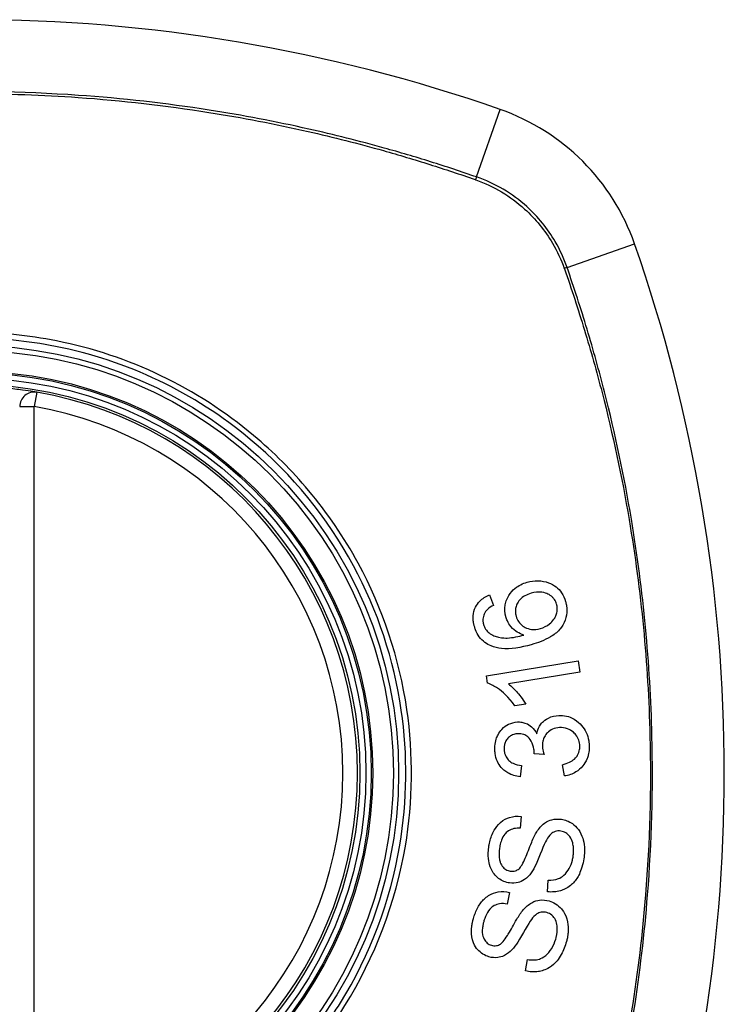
# Model space of a CAD drawing. Header units: inches. Extents: x 101 to 245, y 79 to 103.
# Tile 25 of 30: x 209.268 to 209.839, y 101.696 to 102.494. Entities that reach past the tile are written whole.
import ezdxf

# ---------------------------------------------------------------- set-up
doc = ezdxf.new("R2010")
doc.units = ezdxf.units.IN
doc.header["$MEASUREMENT"] = 0
doc.layers.add('Visible Edges(ANSI)', color=7, linetype='Continuous', lineweight=25)
doc.layers.add('Visible Tangent Edges(ANSI)', color=7, linetype='Continuous', lineweight=25)

msp = doc.modelspace()

# ---------------------------------------------------------------- linework, layer by layer
at = {"layer": 'Visible Edges(ANSI)'}
for p, q in [((209.64822, 102.02771), (209.65146, 102.01913)), ((209.64584, 101.96193), (209.72013, 101.97413)), ((209.72013, 101.97413), (209.72162, 101.96505)), ((209.64681, 101.95606), (209.64584, 101.96193)), ((209.72162, 101.96505), (209.66375, 101.95554)), ((209.67768, 101.93918), (209.66888, 101.93773)), ((209.69259, 101.89838), (209.6845, 101.89897)), ((209.67435, 101.88946), (209.67312, 101.88019)), ((209.70908, 101.88095), (209.70746, 101.89008)), ((209.67389, 101.8482), (209.6733, 101.8387)), ((209.69538, 101.78711), (209.69589, 101.7965)), ((209.66467, 101.78655), (209.66276, 101.77722)), ((209.67744, 101.72306), (209.67926, 101.73229))]:
    msp.add_line(p, q, dxfattribs=at)
for radius in [0.31988, 0.31496]:
    msp.add_circle((209.22835, 101.88333), radius, dxfattribs=at)
for centre, radius, start, end in [((209.22835, 101.19435), 1.29921, 70.73366, 109.26634), ((209.59858, 102.25356), 0.17717, 19.26634, 70.73366), ((208.53937, 101.88333), 1.29921, 340.73366, 19.26634), ((209.27953, 102.18013), 0.01181, 80.21598, 180), ((209.22835, 101.88333), 0.31299, 279.78402, 80.21598)]:
    msp.add_arc(centre, radius, start, end, dxfattribs=at)
for points, knots in [([(209.28153, 102.19177), (209.28153, 102.19177), (209.28138, 102.1918), (209.28055, 102.19194), (209.27965, 102.19209), (209.27636, 102.19263), (209.27343, 102.19308), (209.26605, 102.19407), (209.26153, 102.19459), (209.25699, 102.19501)], [0, 0, 0, 0, 0.01176876, 0.01176876, 0.03059878, 0.03059878, 0.0607268, 0.0607268, 0.09415008, 0.09415008, 0.09415008, 0.09415008]), ([(209.66161, 102.00985), (209.66153, 102.01013), (209.66146, 102.01041), (209.66133, 102.01093), (209.66127, 102.01117), (209.66118, 102.01161), (209.66114, 102.01181), (209.66106, 102.01223), (209.66102, 102.01245), (209.66093, 102.01302), (209.66088, 102.01337), (209.66075, 102.01463), (209.66071, 102.01556), (209.66077, 102.01793), (209.66096, 102.01935), (209.66199, 102.02353), (209.66317, 102.02578), (209.66541, 102.02943), (209.66705, 102.03131), (209.6719, 102.03527), (209.67529, 102.03684), (209.67885, 102.03786)], [-0.08040857, -0.08040857, -0.08040857, -0.08040857, -0.07905171, -0.07905171, -0.07790216, -0.07790216, -0.07694824, -0.07694824, -0.07588454, -0.07588454, -0.07426314, -0.07426314, -0.06992718, -0.06992718, -0.06313851, -0.06313851, -0.04962618, -0.04962618, -0.02967958, -0.02967958, 0, 0, 0, 0]), ([(209.67885, 102.03786), (209.68173, 102.03869), (209.68466, 102.0391), (209.69052, 102.03896), (209.6935, 102.03845), (209.69844, 102.03665), (209.7005, 102.03552), (209.70399, 102.03273), (209.70547, 102.03117), (209.70818, 102.02719), (209.70923, 102.02484), (209.70994, 102.02234)], [-0.1065324, -0.1065324, -0.1065324, -0.1065324, -0.0810921, -0.0810921, -0.0567939, -0.0567939, -0.0370117, -0.0370117, -0.0198686, -0.0198686, 0, 0, 0, 0]), ([(209.70275, 102.02004), (209.70234, 102.02147), (209.70173, 102.02279), (209.70042, 102.02465), (209.6999, 102.02524), (209.69822, 102.02684), (209.69695, 102.02767), (209.69466, 102.0288), (209.693, 102.0295), (209.68775, 102.03012), (209.6848, 102.0297), (209.68202, 102.0289)], [-0.1090088, -0.1090088, -0.1090088, -0.1090088, -0.0831794, -0.0831794, -0.0691712, -0.0691712, -0.0421937, -0.0421937, -0.0232436, -0.0232436, 0, 0, 0, 0]), ([(209.63613, 102.00207), (209.63606, 102.00232), (209.63599, 102.00257), (209.63586, 102.00305), (209.63581, 102.00328), (209.63569, 102.00377), (209.63563, 102.00404), (209.63552, 102.0046), (209.63546, 102.00489), (209.63534, 102.00565), (209.63527, 102.00611), (209.63507, 102.0079), (209.63503, 102.00924), (209.63531, 102.01307), (209.63594, 102.01541), (209.63789, 102.01941), (209.63903, 102.02102), (209.64261, 102.02476), (209.64532, 102.02646), (209.64822, 102.02771)], [-0.08171393, -0.08171393, -0.08171393, -0.08171393, -0.07971551, -0.07971551, -0.07793551, -0.07793551, -0.07588991, -0.07588991, -0.07359633, -0.07359633, -0.07008487, -0.07008487, -0.05986909, -0.05986909, -0.04088731, -0.04088731, -0.02526018, -0.02526018, 0, 0, 0, 0]), ([(209.68202, 102.0289), (209.68031, 102.02841), (209.67863, 102.02776), (209.67557, 102.02606), (209.67419, 102.02503), (209.67177, 102.0224), (209.67101, 102.02106), (209.67003, 102.01891), (209.66967, 102.01777), (209.66931, 102.01552), (209.66927, 102.01445), (209.66938, 102.01309), (209.66941, 102.01281), (209.66947, 102.01237), (209.6695, 102.01221), (209.66955, 102.01191), (209.66958, 102.01176), (209.66964, 102.01144), (209.66968, 102.01126), (209.66979, 102.01081), (209.66986, 102.01054), (209.66993, 102.01027)], [-0.05223113, -0.05223113, -0.05223113, -0.05223113, -0.04327084, -0.04327084, -0.03463223, -0.03463223, -0.02551244, -0.02551244, -0.01627827, -0.01627827, -0.00801718, -0.00801718, -0.00589319, -0.00589319, -0.00463732, -0.00463732, -0.00352761, -0.00352761, -0.00214254, -0.00214254, 0, 0, 0, 0]), ([(209.70994, 102.02234), (209.71008, 102.02187), (209.7102, 102.0214), (209.7104, 102.02058), (209.71047, 102.02023), (209.71059, 102.01965), (209.71063, 102.01942), (209.7107, 102.01897), (209.71074, 102.01875), (209.71081, 102.01827), (209.71084, 102.01802), (209.71091, 102.01738), (209.71095, 102.01699), (209.71105, 102.01549), (209.71105, 102.01438), (209.71077, 102.01049), (209.71007, 102.00786), (209.70742, 102.00213), (209.70559, 102.00003), (209.70299, 101.99711), (209.70038, 101.99517), (209.69296, 101.99079), (209.68741, 101.98876), (209.68218, 101.98726)], [-0.0836365, -0.0836365, -0.0836365, -0.0836365, -0.08286785, -0.08286785, -0.08229542, -0.08229542, -0.08192885, -0.08192885, -0.08157205, -0.08157205, -0.08117261, -0.08117261, -0.08054895, -0.08054895, -0.0787804, -0.0787804, -0.07435855, -0.07435855, -0.0686054, -0.0686054, -0.04371174, -0.04371174, 0, 0, 0, 0]), ([(209.64478, 102.01358), (209.64436, 102.01286), (209.644, 102.0121), (209.64319, 102.00985), (209.64295, 102.00834), (209.64303, 102.00638), (209.64307, 102.00598), (209.64314, 102.0054), (209.64317, 102.00522), (209.64323, 102.0049), (209.64326, 102.00476), (209.64331, 102.00449), (209.64334, 102.00436), (209.64342, 102.00402), (209.64348, 102.00381), (209.64354, 102.0036)], [-0.02670674, -0.02670674, -0.02670674, -0.02670674, -0.02018058, -0.02018058, -0.00821295, -0.00821295, -0.00516187, -0.00516187, -0.00375431, -0.00375431, -0.00268806, -0.00268806, -0.00168055, -0.00168055, 0, 0, 0, 0]), ([(209.65146, 102.01913), (209.64981, 102.01821), (209.64808, 102.0171), (209.64598, 102.01515), (209.6453, 102.01441), (209.64478, 102.01358)], [-0.02271577, -0.02271577, -0.02271577, -0.02271577, -0.00763398, -0.00763398, 0, 0, 0, 0]), ([(209.68965, 102.0004), (209.69233, 102.00117), (209.69477, 102.00242), (209.69829, 102.00519), (209.69955, 102.00641), (209.7014, 102.00901), (209.70204, 102.01025), (209.70275, 102.01236), (209.7031, 102.01362), (209.70329, 102.01584), (209.7033, 102.01656), (209.70323, 102.0175), (209.70321, 102.01771), (209.70317, 102.01805), (209.70315, 102.01818), (209.70311, 102.01843), (209.70309, 102.01854), (209.70305, 102.01881), (209.70302, 102.01896), (209.70292, 102.01942), (209.70284, 102.01973), (209.70275, 102.02004)], [-0.1132217, -0.1132217, -0.1132217, -0.1132217, -0.0697262, -0.0697262, -0.044013, -0.044013, -0.0241506, -0.0241506, -0.0126608, -0.0126608, -0.0071031, -0.0071031, -0.005492, -0.005492, -0.0044994, -0.0044994, -0.0035955, -0.0035955, -0.0024293, -0.0024293, 0, 0, 0, 0]), ([(209.67625, 101.99507), (209.67437, 101.99566), (209.67254, 101.99644), (209.66935, 101.99841), (209.66753, 101.99978), (209.66457, 102.00343), (209.66361, 102.00493), (209.66234, 102.00763), (209.66193, 102.00872), (209.66161, 102.00985)], [-0.07089866, -0.07089866, -0.07089866, -0.07089866, -0.04518387, -0.04518387, -0.02276105, -0.02276105, -0.00893067, -0.00893067, 0, 0, 0, 0]), ([(209.66993, 102.01027), (209.67015, 102.00952), (209.67041, 102.00879), (209.67141, 102.00658), (209.67233, 102.00523), (209.6748, 102.00271), (209.67622, 102.00184), (209.67883, 102.00047), (209.6805, 101.99994), (209.68474, 101.9994), (209.68724, 101.99971), (209.68965, 102.0004)], [-0.05483413, -0.05483413, -0.05483413, -0.05483413, -0.05117497, -0.05117497, -0.04334268, -0.04334268, -0.0342429, -0.0342429, -0.02013118, -0.02013118, 0, 0, 0, 0]), ([(209.64957, 101.98629), (209.64783, 101.98704), (209.64617, 101.98797), (209.64291, 101.99041), (209.64139, 101.99194), (209.63883, 101.99546), (209.63781, 101.99737), (209.63668, 102.00028), (209.63639, 102.00117), (209.63613, 102.00207)], [-0.05564604, -0.05564604, -0.05564604, -0.05564604, -0.0406362, -0.0406362, -0.02379464, -0.02379464, -0.00712515, -0.00712515, 0, 0, 0, 0]), ([(209.64354, 102.0036), (209.64367, 102.00314), (209.64382, 102.00269), (209.64432, 102.00144), (209.64471, 102.00067), (209.64595, 101.99873), (209.64691, 101.99771), (209.64803, 101.99685)], [-0.02126813, -0.02126813, -0.02126813, -0.02126813, -0.01765294, -0.01765294, -0.01100007, -0.01100007, 0, 0, 0, 0]), ([(209.64803, 101.99685), (209.64924, 101.9959), (209.65057, 101.99514), (209.65316, 101.99403), (209.65441, 101.99363), (209.65886, 101.99261), (209.66158, 101.99265), (209.66716, 101.99286), (209.67202, 101.99391), (209.67625, 101.99507)], [-0.05268495, -0.05268495, -0.05268495, -0.05268495, -0.04835792, -0.04835792, -0.04464137, -0.04464137, -0.03524832, -0.03524832, 0, 0, 0, 0]), ([(209.68218, 101.98726), (209.67399, 101.98491), (209.66547, 101.98343), (209.65508, 101.98451), (209.65224, 101.98515), (209.64957, 101.98629)], [-0.0836582, -0.0836582, -0.0836582, -0.0836582, -0.02298183, -0.02298183, 0, 0, 0, 0]), ([(209.66888, 101.93773), (209.66384, 101.9451), (209.65874, 101.94933), (209.65238, 101.95368), (209.64964, 101.9552), (209.64681, 101.95606)], [-0.06084778, -0.06084778, -0.06084778, -0.06084778, -0.02361621, -0.02361621, 0, 0, 0, 0]), ([(209.66375, 101.95554), (209.66619, 101.95369), (209.66849, 101.95134), (209.67198, 101.94731), (209.67528, 101.94336), (209.67768, 101.93918)], [-0.08802874, -0.08802874, -0.08802874, -0.08802874, -0.03710945, -0.03710945, 0, 0, 0, 0]), ([(209.68672, 101.91504), (209.68712, 101.91724), (209.68782, 101.91933), (209.68956, 101.92239), (209.69033, 101.92344), (209.69213, 101.92534), (209.69367, 101.92673), (209.69869, 101.92917), (209.70159, 101.92976), (209.70452, 101.92989)], [-0.1002636, -0.1002636, -0.1002636, -0.1002636, -0.0655417, -0.0655417, -0.0446398, -0.0446398, -0.0236222, -0.0236222, 0, 0, 0, 0]), ([(209.70452, 101.92989), (209.70657, 101.92999), (209.70861, 101.92984), (209.71281, 101.92893), (209.71487, 101.92813), (209.71962, 101.92538), (209.72171, 101.92335), (209.72451, 101.92014), (209.72575, 101.91823), (209.72768, 101.91403), (209.72832, 101.91182), (209.72885, 101.90867), (209.72896, 101.90781), (209.72906, 101.90654), (209.72909, 101.90614), (209.7291, 101.90574)], [-0.08137119, -0.08137119, -0.08137119, -0.08137119, -0.07141445, -0.07141445, -0.06063744, -0.06063744, -0.04520673, -0.04520673, -0.0273951, -0.0273951, -0.00968828, -0.00968828, -0.00304618, -0.00304618, 0, 0, 0, 0]), ([(209.65266, 101.90184), (209.65265, 101.90199), (209.65265, 101.90213), (209.65264, 101.90242), (209.65263, 101.90257), (209.65263, 101.903), (209.65263, 101.90329), (209.65264, 101.90409), (209.65266, 101.9046), (209.65285, 101.90707), (209.65322, 101.90898), (209.65422, 101.91205), (209.65472, 101.91323), (209.65611, 101.91594), (209.65712, 101.9174), (209.66016, 101.92071), (209.66215, 101.92196), (209.66607, 101.92392), (209.6685, 101.92455), (209.67105, 101.92467)], [-0.06666056, -0.06666056, -0.06666056, -0.06666056, -0.06592659, -0.06592659, -0.06516855, -0.06516855, -0.06371608, -0.06371608, -0.06109962, -0.06109962, -0.0510759, -0.0510759, -0.04453708, -0.04453708, -0.03509743, -0.03509743, -0.02062171, -0.02062171, 0, 0, 0, 0]), ([(209.67105, 101.92467), (209.6722, 101.92473), (209.67333, 101.92467), (209.67565, 101.9243), (209.6768, 101.92398), (209.67933, 101.92295), (209.68094, 101.92208), (209.68425, 101.91911), (209.68563, 101.91717), (209.68672, 101.91504)], [-0.06062064, -0.06062064, -0.06062064, -0.06062064, -0.04807059, -0.04807059, -0.0349331, -0.0349331, -0.01842827, -0.01842827, 0, 0, 0, 0]), ([(209.70514, 101.92014), (209.70312, 101.92004), (209.70114, 101.91963), (209.69777, 101.91807), (209.69642, 101.91711), (209.69443, 101.91505), (209.69356, 101.91396), (209.69228, 101.9115), (209.69187, 101.91036), (209.69142, 101.90833), (209.69131, 101.90749), (209.69125, 101.90636), (209.69125, 101.90609), (209.69124, 101.90563), (209.69124, 101.90546), (209.69125, 101.90511), (209.69126, 101.90495), (209.69126, 101.90478)], [-0.07226073, -0.07226073, -0.07226073, -0.07226073, -0.0505192, -0.0505192, -0.03265135, -0.03265135, -0.02060748, -0.02060748, -0.01120638, -0.01120638, -0.00471498, -0.00471498, -0.00261164, -0.00261164, -0.00126321, -0.00126321, 0, 0, 0, 0]), ([(209.72151, 101.90545), (209.7215, 101.9056), (209.72149, 101.90576), (209.72146, 101.90612), (209.72145, 101.90632), (209.72135, 101.90726), (209.72122, 101.908), (209.72064, 101.91035), (209.71998, 101.91185), (209.71821, 101.91453), (209.71721, 101.91557), (209.71485, 101.91763), (209.71326, 101.91859), (209.70945, 101.91998), (209.70731, 101.92024), (209.70514, 101.92014)], [-0.05915981, -0.05915981, -0.05915981, -0.05915981, -0.05820383, -0.05820383, -0.05696294, -0.05696294, -0.05239609, -0.05239609, -0.04215076, -0.04215076, -0.03244606, -0.03244606, -0.01749202, -0.01749202, 0, 0, 0, 0]), ([(209.67132, 101.91519), (209.67018, 101.91513), (209.66905, 101.91495), (209.66672, 101.91419), (209.66557, 101.91358), (209.66361, 101.91201), (209.66277, 101.91109), (209.66152, 101.9092), (209.66107, 101.90823), (209.66045, 101.90624), (209.66028, 101.90524), (209.66019, 101.90394), (209.66017, 101.90366), (209.66017, 101.90319), (209.66017, 101.90302), (209.66018, 101.90268), (209.66018, 101.90252), (209.66019, 101.90236)], [-0.04991962, -0.04991962, -0.04991962, -0.04991962, -0.04070493, -0.04070493, -0.03015451, -0.03015451, -0.02078311, -0.02078311, -0.01248042, -0.01248042, -0.00474598, -0.00474598, -0.00255127, -0.00255127, -0.00121111, -0.00121111, 0, 0, 0, 0]), ([(209.68454, 101.90046), (209.68453, 101.9006), (209.68453, 101.90073), (209.68451, 101.90101), (209.6845, 101.90117), (209.68445, 101.90174), (209.6844, 101.90217), (209.684, 101.90489), (209.68328, 101.90705), (209.68088, 101.91132), (209.67962, 101.91246), (209.67841, 101.91353), (209.67732, 101.91416), (209.67457, 101.91511), (209.67294, 101.91526), (209.67132, 101.91519)], [-0.02867446, -0.02867446, -0.02867446, -0.02867446, -0.0285475, -0.0285475, -0.02840106, -0.02840106, -0.02799243, -0.02799243, -0.0257647, -0.0257647, -0.02324676, -0.02324676, -0.01303644, -0.01303644, 0, 0, 0, 0]), ([(209.67312, 101.88019), (209.66966, 101.88067), (209.66624, 101.88165), (209.66076, 101.88484), (209.65909, 101.88642), (209.65661, 101.88928), (209.65555, 101.89093), (209.6538, 101.89479), (209.65322, 101.89694), (209.65283, 101.89972), (209.65277, 101.90028), (209.6527, 101.90118), (209.65267, 101.90151), (209.65266, 101.90184)], [-0.07142647, -0.07142647, -0.07142647, -0.07142647, -0.05352655, -0.05352655, -0.03940576, -0.03940576, -0.02396305, -0.02396305, -0.00684776, -0.00684776, -0.00253207, -0.00253207, 0, 0, 0, 0]), ([(209.66019, 101.90236), (209.66019, 101.90225), (209.6602, 101.90214), (209.66022, 101.90189), (209.66023, 101.90176), (209.66028, 101.90123), (209.66033, 101.90083), (209.66063, 101.89905), (209.66107, 101.89773), (209.66247, 101.89515), (209.66335, 101.89418), (209.66501, 101.89258), (209.6662, 101.89181), (209.66962, 101.89022), (209.67202, 101.8897), (209.67435, 101.88946)], [-0.0460355, -0.0460355, -0.0460355, -0.0460355, -0.04553533, -0.04553533, -0.0449514, -0.0449514, -0.04319193, -0.04319193, -0.03697483, -0.03697483, -0.03009957, -0.03009957, -0.018886, -0.018886, 0, 0, 0, 0]), ([(209.69126, 101.90478), (209.69127, 101.90471), (209.69127, 101.90464), (209.69128, 101.90448), (209.69129, 101.9044), (209.69132, 101.90405), (209.69134, 101.90379), (209.6916, 101.90183), (209.69208, 101.9), (209.69259, 101.89838)], [-0.01622354, -0.01622354, -0.01622354, -0.01622354, -0.01568023, -0.01568023, -0.01502533, -0.01502533, -0.01304832, -0.01304832, 0, 0, 0, 0]), ([(209.70746, 101.89008), (209.7094, 101.89058), (209.71139, 101.89123), (209.71461, 101.89277), (209.71598, 101.8936), (209.71847, 101.8958), (209.71921, 101.89691), (209.72055, 101.89917), (209.7211, 101.90072), (209.72144, 101.90292), (209.72149, 101.90344), (209.72152, 101.90417), (209.72152, 101.90438), (209.72153, 101.90473), (209.72152, 101.90487), (209.72152, 101.90516), (209.72151, 101.9053), (209.72151, 101.90545)], [-0.04352375, -0.04352375, -0.04352375, -0.04352375, -0.03480705, -0.03480705, -0.02811441, -0.02811441, -0.02070071, -0.02070071, -0.00777375, -0.00777375, -0.00375505, -0.00375505, -0.0021817, -0.0021817, -0.00108516, -0.00108516, 0, 0, 0, 0]), ([(209.7291, 101.90574), (209.72911, 101.90559), (209.72912, 101.90544), (209.72913, 101.90514), (209.72913, 101.905), (209.72914, 101.90458), (209.72914, 101.90431), (209.72914, 101.90367), (209.72913, 101.90329), (209.72907, 101.90199), (209.72898, 101.90108), (209.72874, 101.89941), (209.72859, 101.89866), (209.72816, 101.89693), (209.72786, 101.89596), (209.72641, 101.89227), (209.72499, 101.8903), (209.72234, 101.88709), (209.72048, 101.88546), (209.71551, 101.88243), (209.71236, 101.88142), (209.70908, 101.88095)], [-0.07499786, -0.07499786, -0.07499786, -0.07499786, -0.07434951, -0.07434951, -0.07371019, -0.07371019, -0.07255718, -0.07255718, -0.07091477, -0.07091477, -0.06695293, -0.06695293, -0.0636262, -0.0636262, -0.05922808, -0.05922808, -0.04633551, -0.04633551, -0.02668596, -0.02668596, 0, 0, 0, 0]), ([(209.6845, 101.89897), (209.68452, 101.89928), (209.68454, 101.89962), (209.68455, 101.9), (209.68455, 101.90008), (209.68455, 101.90022), (209.68455, 101.90027), (209.68454, 101.90037), (209.68454, 101.90042), (209.68454, 101.90046)], [-0.003714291, -0.003714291, -0.003714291, -0.003714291, -0.00136196, -0.00136196, -0.000761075, -0.000761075, -0.000352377, -0.000352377, 0, 0, 0, 0]), ([(209.64777, 101.82336), (209.64785, 101.82396), (209.64795, 101.82455), (209.6482, 101.82597), (209.64837, 101.8268), (209.64934, 101.83092), (209.6505, 101.8341), (209.65324, 101.83891), (209.65485, 101.84126), (209.65977, 101.84546), (209.66238, 101.84664), (209.66762, 101.84829), (209.67074, 101.84853), (209.67389, 101.8482)], [-0.1018674, -0.1018674, -0.1018674, -0.1018674, -0.0968953, -0.0968953, -0.0899983, -0.0899983, -0.0620364, -0.0620364, -0.0440457, -0.0440457, -0.0255678, -0.0255678, 0, 0, 0, 0]), ([(209.68669, 101.83578), (209.68837, 101.83838), (209.6904, 101.84077), (209.6951, 101.84423), (209.69717, 101.845), (209.70132, 101.84613), (209.70395, 101.84623), (209.70658, 101.84586)], [-0.04879225, -0.04879225, -0.04879225, -0.04879225, -0.03455545, -0.03455545, -0.02141314, -0.02141314, 0, 0, 0, 0]), ([(209.70658, 101.84586), (209.70811, 101.84564), (209.70961, 101.84526), (209.71262, 101.84409), (209.71409, 101.84329), (209.71709, 101.84117), (209.71886, 101.83961), (209.72198, 101.83534), (209.72312, 101.83297), (209.72443, 101.82882), (209.72506, 101.82639), (209.72534, 101.82223), (209.72537, 101.82129), (209.72535, 101.8199), (209.72534, 101.81947), (209.72531, 101.8187), (209.72529, 101.81837), (209.72524, 101.81768), (209.7252, 101.81732), (209.72511, 101.8164), (209.72504, 101.81584), (209.72497, 101.81527)], [-0.1890509, -0.1890509, -0.1890509, -0.1890509, -0.1574429, -0.1574429, -0.1233579, -0.1233579, -0.0837309, -0.0837309, -0.0447669, -0.0447669, -0.0201155, -0.0201155, -0.0129183, -0.0129183, -0.0095874, -0.0095874, -0.0070565, -0.0070565, -0.0043263, -0.0043263, 0, 0, 0, 0]), ([(209.6733, 101.8387), (209.67156, 101.83876), (209.66979, 101.83865), (209.6666, 101.83791), (209.66517, 101.83735), (209.6623, 101.83557), (209.66129, 101.83448), (209.65957, 101.83237), (209.65871, 101.83074), (209.6575, 101.82753), (209.65709, 101.82596), (209.65667, 101.82378), (209.65657, 101.82316), (209.65648, 101.82254)], [-0.05075254, -0.05075254, -0.05075254, -0.05075254, -0.04395699, -0.04395699, -0.0380294, -0.0380294, -0.03103036, -0.03103036, -0.01693113, -0.01693113, -0.00480308, -0.00480308, 0, 0, 0, 0]), ([(209.67225, 101.80577), (209.67306, 101.80646), (209.67389, 101.80761), (209.67567, 101.81066), (209.67658, 101.81259), (209.67921, 101.8186), (209.68041, 101.82227), (209.68379, 101.83027), (209.6853, 101.8336), (209.68669, 101.83578)], [-0.08228912, -0.08228912, -0.08228912, -0.08228912, -0.06981435, -0.06981435, -0.05547049, -0.05547049, -0.01995408, -0.01995408, 0, 0, 0, 0]), ([(209.7061, 101.83628), (209.70533, 101.83639), (209.70455, 101.83643), (209.70297, 101.83631), (209.70218, 101.83616), (209.70008, 101.83545), (209.69909, 101.83482), (209.69668, 101.83276), (209.69541, 101.83089), (209.6944, 101.82904)], [-0.03447099, -0.03447099, -0.03447099, -0.03447099, -0.0297064, -0.0297064, -0.02478405, -0.02478405, -0.01623013, -0.01623013, 0, 0, 0, 0]), ([(209.71613, 101.81605), (209.71617, 101.81638), (209.71621, 101.8167), (209.71628, 101.8173), (209.71631, 101.81758), (209.71636, 101.81813), (209.71638, 101.8184), (209.71642, 101.81897), (209.71643, 101.81927), (209.71646, 101.82002), (209.71647, 101.82047), (209.71645, 101.82217), (209.71636, 101.82341), (209.71605, 101.82534), (209.71591, 101.82603), (209.71527, 101.82854), (209.71455, 101.8303), (209.71239, 101.83329), (209.71117, 101.83422), (209.70894, 101.8356), (209.70756, 101.83608), (209.7061, 101.83628)], [-0.04690382, -0.04690382, -0.04690382, -0.04690382, -0.04536681, -0.04536681, -0.04403998, -0.04403998, -0.0427599, -0.0427599, -0.04133714, -0.04133714, -0.03921574, -0.03921574, -0.03334525, -0.03334525, -0.02996536, -0.02996536, -0.02088854, -0.02088854, -0.01193057, -0.01193057, 0, 0, 0, 0]), ([(209.66457, 101.79427), (209.66302, 101.79448), (209.66151, 101.79488), (209.6585, 101.79611), (209.65705, 101.79694), (209.65343, 101.79968), (209.6521, 101.80143), (209.65001, 101.80454), (209.64905, 101.80682), (209.64801, 101.81079), (209.64751, 101.81315), (209.64735, 101.81732), (209.64735, 101.81836), (209.64742, 101.8199), (209.64745, 101.8204), (209.64752, 101.82129), (209.64756, 101.82168), (209.64765, 101.8225), (209.64771, 101.82293), (209.64777, 101.82336)], [-0.1219244, -0.1219244, -0.1219244, -0.1219244, -0.111002, -0.111002, -0.0993915, -0.0993915, -0.0797952, -0.0797952, -0.0420036, -0.0420036, -0.0180132, -0.0180132, -0.0101041, -0.0101041, -0.0062676, -0.0062676, -0.0032831, -0.0032831, 0, 0, 0, 0]), ([(209.65648, 101.82254), (209.65643, 101.82217), (209.65639, 101.82181), (209.6563, 101.8211), (209.65627, 101.82075), (209.6562, 101.82002), (209.65617, 101.81963), (209.65611, 101.81869), (209.65609, 101.81814), (209.65607, 101.81627), (209.65615, 101.81492), (209.65652, 101.81265), (209.65675, 101.8117), (209.65725, 101.81036), (209.6577, 101.80925), (209.65947, 101.8068), (209.66046, 101.80581), (209.66276, 101.8044), (209.66395, 101.80399), (209.66522, 101.80382)], [-0.1437544, -0.1437544, -0.1437544, -0.1437544, -0.1336549, -0.1336549, -0.1239615, -0.1239615, -0.113185, -0.113185, -0.0979505, -0.0979505, -0.0613347, -0.0613347, -0.0340301, -0.0340301, -0.0214806, -0.0214806, -0.0103328, -0.0103328, 0, 0, 0, 0]), ([(209.6944, 101.82904), (209.6924, 101.82553), (209.68909, 101.81618), (209.6849, 101.80705), (209.68354, 101.80438), (209.68219, 101.80253)], [-0.06410131, -0.06410131, -0.06410131, -0.06410131, -0.01772354, -0.01772354, 0, 0, 0, 0]), ([(209.72497, 101.81527), (209.72467, 101.81315), (209.72427, 101.81103), (209.72247, 101.80391), (209.72084, 101.80071), (209.71808, 101.79621), (209.71619, 101.794), (209.71105, 101.78991), (209.70812, 101.78869), (209.70244, 101.78696), (209.69892, 101.78672), (209.69538, 101.78711)], [-0.07877246, -0.07877246, -0.07877246, -0.07877246, -0.07398451, -0.07398451, -0.06235691, -0.06235691, -0.04742319, -0.04742319, -0.028702, -0.028702, 0, 0, 0, 0]), ([(209.69589, 101.7965), (209.69867, 101.79645), (209.70157, 101.79675), (209.70574, 101.79833), (209.7072, 101.79915), (209.71049, 101.8021), (209.71191, 101.80415), (209.71409, 101.80814), (209.71491, 101.81037), (209.71576, 101.8138), (209.71597, 101.81492), (209.71613, 101.81605)], [-0.07910916, -0.07910916, -0.07910916, -0.07910916, -0.05669199, -0.05669199, -0.04362512, -0.04362512, -0.02698303, -0.02698303, -0.00871252, -0.00871252, 0, 0, 0, 0]), ([(209.66522, 101.80382), (209.66589, 101.80372), (209.66656, 101.80369), (209.66793, 101.80377), (209.66862, 101.8039), (209.67038, 101.80446), (209.67136, 101.80502), (209.67225, 101.80577)], [-0.02014616, -0.02014616, -0.02014616, -0.02014616, -0.01474122, -0.01474122, -0.00910366, -0.00910366, 0, 0, 0, 0]), ([(209.68219, 101.80253), (209.68067, 101.80041), (209.67889, 101.7985), (209.67478, 101.79567), (209.67298, 101.79503), (209.66934, 101.79403), (209.66696, 101.79393), (209.66457, 101.79427)], [-0.04149472, -0.04149472, -0.04149472, -0.04149472, -0.03015281, -0.03015281, -0.01939571, -0.01939571, 0, 0, 0, 0]), ([(209.63534, 101.76558), (209.63553, 101.76625), (209.63574, 101.76691), (209.63625, 101.76845), (209.63657, 101.76932), (209.63808, 101.77306), (209.63955, 101.7758), (209.6429, 101.78023), (209.6449, 101.78238), (209.65035, 101.78581), (209.65306, 101.7866), (209.65846, 101.78751), (209.66158, 101.78732), (209.66467, 101.78655)], [-0.0960434, -0.0960434, -0.0960434, -0.0960434, -0.09103075, -0.09103075, -0.08434184, -0.08434184, -0.06180281, -0.06180281, -0.04379128, -0.04379128, -0.02554674, -0.02554674, 0, 0, 0, 0]), ([(209.66276, 101.77722), (209.66066, 101.7776), (209.65847, 101.77771), (209.65487, 101.77711), (209.65346, 101.77664), (209.65059, 101.77506), (209.64946, 101.77403), (209.64712, 101.77139), (209.64599, 101.76933), (209.64463, 101.76603), (209.64421, 101.76479), (209.64386, 101.76355)], [-0.05785365, -0.05785365, -0.05785365, -0.05785365, -0.04560458, -0.04560458, -0.03711682, -0.03711682, -0.0272938, -0.0272938, -0.00983046, -0.00983046, 0, 0, 0, 0]), ([(209.67561, 101.77247), (209.67761, 101.77477), (209.67992, 101.77683), (209.68503, 101.77964), (209.68721, 101.78013), (209.69152, 101.78069), (209.69415, 101.78041), (209.69671, 101.77968)], [-0.04897605, -0.04897605, -0.04897605, -0.04897605, -0.03485023, -0.03485023, -0.02144446, -0.02144446, 0, 0, 0, 0]), ([(209.69671, 101.77968), (209.69849, 101.77917), (209.70018, 101.77843), (209.70356, 101.77633), (209.70516, 101.77494), (209.70747, 101.7723), (209.70896, 101.77042), (209.71149, 101.76436), (209.71197, 101.76118), (209.71218, 101.75734), (209.71217, 101.75598), (209.71204, 101.75413), (209.71199, 101.75363), (209.7119, 101.75281), (209.71186, 101.75247), (209.71176, 101.75182), (209.71171, 101.7515), (209.71158, 101.75073), (209.7115, 101.75028), (209.7112, 101.74882), (209.71095, 101.74782), (209.71066, 101.74683)], [-0.1177805, -0.1177805, -0.1177805, -0.1177805, -0.0938642, -0.0938642, -0.0667171, -0.0667171, -0.0495278, -0.0495278, -0.0305173, -0.0305173, -0.0201482, -0.0201482, -0.0163641, -0.0163641, -0.0138057, -0.0138057, -0.0113327, -0.0113327, -0.0078513, -0.0078513, 0, 0, 0, 0]), ([(209.65714, 101.74476), (209.65808, 101.74536), (209.65913, 101.74647), (209.6614, 101.7494), (209.66259, 101.75124), (209.66598, 101.75681), (209.66768, 101.76024), (209.67205, 101.76752), (209.67396, 101.77054), (209.67561, 101.77247)], [-0.08287556, -0.08287556, -0.08287556, -0.08287556, -0.06938053, -0.06938053, -0.05457141, -0.05457141, -0.01965114, -0.01965114, 0, 0, 0, 0]), ([(209.6949, 101.77026), (209.69416, 101.77048), (209.69339, 101.77062), (209.69182, 101.77073), (209.69103, 101.77069), (209.68878, 101.77028), (209.68768, 101.76974), (209.68506, 101.76805), (209.68355, 101.7664), (209.68231, 101.76472)], [-0.03327824, -0.03327824, -0.03327824, -0.03327824, -0.02890214, -0.02890214, -0.02443482, -0.02443482, -0.01608835, -0.01608835, 0, 0, 0, 0]), ([(209.70202, 101.74884), (209.70218, 101.74941), (209.70233, 101.74998), (209.70257, 101.75098), (209.70266, 101.7514), (209.70279, 101.75207), (209.70283, 101.75233), (209.70292, 101.75284), (209.70296, 101.75309), (209.70304, 101.75365), (209.70307, 101.75394), (209.70316, 101.75473), (209.7032, 101.75523), (209.70333, 101.7578), (209.70315, 101.75945), (209.70264, 101.76236), (209.7021, 101.764), (209.7004, 101.76676), (209.69945, 101.76769), (209.6976, 101.7692), (209.69631, 101.76986), (209.6949, 101.77026)], [-0.03882637, -0.03882637, -0.03882637, -0.03882637, -0.03723025, -0.03723025, -0.03606447, -0.03606447, -0.0353741, -0.0353741, -0.03467023, -0.03467023, -0.03387214, -0.03387214, -0.03252734, -0.03252734, -0.02692713, -0.02692713, -0.01896746, -0.01896746, -0.01175809, -0.01175809, 0, 0, 0, 0]), ([(209.64794, 101.73443), (209.64622, 101.73493), (209.64459, 101.73564), (209.64139, 101.73765), (209.63992, 101.73895), (209.63786, 101.74134), (209.63647, 101.74308), (209.63411, 101.74913), (209.6338, 101.75249), (209.63381, 101.75673), (209.63391, 101.75824), (209.63419, 101.76033), (209.63428, 101.76092), (209.63446, 101.7619), (209.63454, 101.76231), (209.63471, 101.76311), (209.6348, 101.7635), (209.63503, 101.76446), (209.63518, 101.76502), (209.63534, 101.76558)], [-0.1230904, -0.1230904, -0.1230904, -0.1230904, -0.0954243, -0.0954243, -0.0650717, -0.0650717, -0.0475527, -0.0475527, -0.026719, -0.026719, -0.015161, -0.015161, -0.0106484, -0.0106484, -0.0075162, -0.0075162, -0.004431, -0.004431, 0, 0, 0, 0]), ([(209.64386, 101.76355), (209.64373, 101.7631), (209.6436, 101.76264), (209.64339, 101.7618), (209.6433, 101.76141), (209.64314, 101.76069), (209.64307, 101.76036), (209.64293, 101.75967), (209.64287, 101.7593), (209.64273, 101.75839), (209.64265, 101.75784), (209.64246, 101.75584), (209.64244, 101.75434), (209.64277, 101.75199), (209.64306, 101.75052), (209.64464, 101.74753), (209.64549, 101.74642), (209.64757, 101.74471), (209.64869, 101.74415), (209.64991, 101.7438)], [-0.09503778, -0.09503778, -0.09503778, -0.09503778, -0.08731652, -0.08731652, -0.08083602, -0.08083602, -0.07534289, -0.07534289, -0.06930209, -0.06930209, -0.06031676, -0.06031676, -0.03646644, -0.03646644, -0.02131984, -0.02131984, -0.01018745, -0.01018745, 0, 0, 0, 0]), ([(209.68231, 101.76472), (209.67983, 101.76149), (209.6752, 101.7526), (209.66976, 101.74415), (209.66809, 101.74177), (209.66653, 101.74016)], [-0.06436551, -0.06436551, -0.06436551, -0.06436551, -0.01733916, -0.01733916, 0, 0, 0, 0]), ([(209.64991, 101.7438), (209.65055, 101.74362), (209.6512, 101.74349), (209.65255, 101.74338), (209.65324, 101.74341), (209.65507, 101.74371), (209.65614, 101.74413), (209.65714, 101.74476)], [-0.02009273, -0.02009273, -0.02009273, -0.02009273, -0.01475927, -0.01475927, -0.00925248, -0.00925248, 0, 0, 0, 0]), ([(209.71066, 101.74683), (209.70963, 101.74323), (209.70828, 101.7396), (209.70536, 101.73424), (209.70421, 101.73257), (209.70126, 101.729), (209.69921, 101.72717), (209.69362, 101.72374), (209.69042, 101.72287), (209.68445, 101.72193), (209.68092, 101.72218), (209.67744, 101.72306)], [-0.08600976, -0.08600976, -0.08600976, -0.08600976, -0.0714427, -0.0714427, -0.06222786, -0.06222786, -0.04817668, -0.04817668, -0.02870163, -0.02870163, 0, 0, 0, 0]), ([(209.67926, 101.73229), (209.6808, 101.73204), (209.68238, 101.7319), (209.68558, 101.73196), (209.68723, 101.73218), (209.68993, 101.73301), (209.69178, 101.73373), (209.69545, 101.73683), (209.69719, 101.73871), (209.70018, 101.74358), (209.70125, 101.74615), (209.70202, 101.74884)], [-0.1657045, -0.1657045, -0.1657045, -0.1657045, -0.1220062, -0.1220062, -0.0760541, -0.0760541, -0.0438419, -0.0438419, -0.0212961, -0.0212961, 0, 0, 0, 0]), ([(209.66653, 101.74016), (209.66476, 101.7383), (209.66276, 101.73668), (209.6583, 101.73442), (209.6564, 101.73403), (209.65263, 101.73354), (209.65026, 101.73377), (209.64794, 101.73443)], [-0.0415026, -0.0415026, -0.0415026, -0.0415026, -0.03029032, -0.03029032, -0.01933211, -0.01933211, 0, 0, 0, 0])]:
    msp.add_open_spline(points, degree=3, knots=knots, dxfattribs=at)
at = {"layer": 'Visible Tangent Edges(ANSI)'}
for p, q in [((209.63793, 102.36615), (209.65703, 102.4208)), ((209.71116, 102.29291), (209.76582, 102.31202)), ((209.28153, 102.19177), (209.27953, 102.18013)), ((209.26772, 102.18013), (209.27953, 102.18013)), ((209.27953, 101.58653), (209.27953, 102.18013))]:
    msp.add_line(p, q, dxfattribs=at)
for radius in [0.34636, 0.34222, 0.32539, 0.3242]:
    msp.add_circle((209.22835, 101.88333), radius, dxfattribs=at)
msp.add_arc((209.22835, 101.88333), 0.30118, 279.78402, 80.21598, dxfattribs=at)
for centre, major_axis, start_param, end_param in [((209.63631, 102.3615), (-0.00321, -0.00931), 1.830918, 2.094625), ((209.70652, 102.29129), (-0.00931, -0.00321), 4.18856, 4.452267)]:
    msp.add_ellipse(centre, major_axis=major_axis, ratio=0.002592, start_param=start_param, end_param=end_param, dxfattribs=at)
for points, knots in [([(209.63793, 102.36615), (209.62556, 102.3704), (209.61314, 102.37456), (209.58815, 102.38238), (209.5756, 102.38609), (209.54276, 102.39524), (209.52237, 102.40037), (209.47517, 102.41098), (209.44827, 102.4161), (209.38609, 102.42582), (209.35072, 102.42981), (209.2693, 102.4355), (209.22335, 102.43616), (209.12411, 102.4321), (209.07081, 102.42649), (208.97005, 102.40928), (208.92248, 102.39823), (208.86412, 102.38103), (208.85238, 102.37738), (208.83337, 102.37116), (208.82606, 102.36866), (208.81876, 102.36615)], [0, 0, 0, 0, 0.099284, 0.099284, 0.198297, 0.198297, 0.356934, 0.356934, 0.563163, 0.563163, 0.83126, 0.83126, 1.179786, 1.179786, 1.583317, 1.583317, 1.95181, 1.95181, 2.045062, 2.045062, 2.103661, 2.103661, 2.103661, 2.103661]), ([(209.22835, 102.43367), (209.25728, 102.43367), (209.28624, 102.43266), (209.35055, 102.4281), (209.38587, 102.42407), (209.44794, 102.41424), (209.47479, 102.40907), (209.52188, 102.39836), (209.54222, 102.39319), (209.57498, 102.38397), (209.5875, 102.38023), (209.61227, 102.3724), (209.62429, 102.3684), (209.63668, 102.36406)], [-1.050919, -1.050919, -1.050919, -1.050919, -0.83126, -0.83126, -0.563163, -0.563163, -0.356934, -0.356934, -0.198297, -0.198297, -0.099284, -0.099284, -0.001246, -0.001246, -0.001246, -0.001246]), ([(209.71116, 102.29291), (209.70867, 102.30015), (209.70548, 102.30714), (209.69548, 102.32434), (209.68768, 102.33396), (209.66683, 102.35278), (209.65291, 102.36099), (209.63793, 102.36615)], [0, 0, 0, 0, 0.0558923, 0.0558923, 0.1453199, 0.1453199, 0.261048, 0.261048, 0.261048, 0.261048]), ([(209.63715, 102.36389), (209.65178, 102.35869), (209.66533, 102.35059), (209.6857, 102.33218), (209.69335, 102.32279), (209.70321, 102.30602), (209.70639, 102.2992), (209.7089, 102.29214)], [-0.261048, -0.261048, -0.261048, -0.261048, -0.1453199, -0.1453199, -0.0558923, -0.0558923, 0, 0, 0, 0]), ([(209.71116, 101.47375), (209.71542, 101.48612), (209.71957, 101.49854), (209.7274, 101.52353), (209.73111, 101.53608), (209.74026, 101.56892), (209.74539, 101.5893), (209.75599, 101.6365), (209.76111, 101.66339), (209.77023, 101.72169), (209.77393, 101.75313), (209.77983, 101.8275), (209.781, 101.87037), (209.77857, 101.97205), (209.77298, 102.03092), (209.7575, 102.12356), (209.75025, 102.15799), (209.7372, 102.20904), (209.73249, 102.22597), (209.72489, 102.2512), (209.72227, 102.25959), (209.71685, 102.2763), (209.71402, 102.28461), (209.71116, 102.29291)], [0, 0, 0, 0, 0.099284, 0.099284, 0.198296, 0.198296, 0.356933, 0.356933, 0.563161, 0.563161, 0.801732, 0.801732, 1.126637, 1.126637, 1.572986, 1.572986, 1.839557, 1.839557, 1.972882, 1.972882, 2.039554, 2.039554, 2.106203, 2.106203, 2.106203, 2.106203]), ([(209.70907, 102.29167), (209.71197, 102.2834), (209.71468, 102.2754), (209.72009, 102.2589), (209.72273, 102.25054), (209.73038, 102.22537), (209.73513, 102.20848), (209.74828, 102.15755), (209.75561, 102.1232), (209.77124, 102.03072), (209.7769, 101.97193), (209.77937, 101.87038), (209.77818, 101.82757), (209.77221, 101.75331), (209.76847, 101.72192), (209.75925, 101.66372), (209.75408, 101.63688), (209.74338, 101.58979), (209.73821, 101.56945), (209.72899, 101.53669), (209.72525, 101.52417), (209.71742, 101.49941), (209.71342, 101.48739), (209.70907, 101.475)], [-2.104956, -2.104956, -2.104956, -2.104956, -2.039554, -2.039554, -1.972882, -1.972882, -1.839557, -1.839557, -1.572986, -1.572986, -1.126637, -1.126637, -0.801732, -0.801732, -0.563161, -0.563161, -0.356933, -0.356933, -0.198296, -0.198296, -0.099284, -0.099284, -0.001246, -0.001246, -0.001246, -0.001246]), ([(209.45722, 102.15679), (209.4344, 102.17593), (209.40898, 102.19232), (209.35531, 102.21804), (209.32693, 102.22751), (209.27473, 102.23787), (209.25143, 102.24014), (209.22835, 102.24014)], [2.4459135, 2.4459135, 2.4459135, 2.4459135, 2.6962509, 2.6962509, 2.9465939, 2.9465939, 3.1415927, 3.1415927, 3.1415927, 3.1415927]), ([(209.22835, 102.23556), (209.25113, 102.23556), (209.27414, 102.23334), (209.32569, 102.22318), (209.35374, 102.21388), (209.40681, 102.1886), (209.43197, 102.17248), (209.45457, 102.15361), (209.48873, 102.12509), (209.517, 102.09039), (209.55782, 102.01479), (209.57095, 101.97507), (209.58216, 101.89805), (209.58172, 101.86071), (209.56819, 101.77998), (209.55152, 101.73578), (209.51886, 101.68315), (209.50918, 101.66975), (209.49863, 101.65711), (209.46889, 101.62149), (209.43215, 101.59207), (209.34304, 101.54592), (209.28964, 101.5323), (209.19572, 101.53034), (209.15584, 101.53632), (209.07569, 101.56268), (209.03609, 101.58469), (209.00212, 101.61305), (208.9673, 101.64212), (208.9384, 101.67787), (208.89231, 101.765), (208.8783, 101.81731), (208.87474, 101.91431), (208.88134, 101.95816), (208.90978, 102.03976), (208.93102, 102.07715), (208.95806, 102.10955), (208.98767, 102.14501), (209.02425, 102.17435), (209.0836, 102.20522), (209.10269, 102.21311), (209.15634, 102.23), (209.19254, 102.23556), (209.22835, 102.23556)], [-3.141593, -3.141593, -3.141593, -3.141593, -2.946594, -2.946594, -2.696251, -2.696251, -2.445914, -2.445914, -2.445914, -2.067507, -2.067507, -1.716551, -1.716551, -1.405531, -1.405531, -1.016056, -1.016056, -0.875434, -0.875434, -0.875434, -0.479101, -0.479101, -0.021702, -0.021702, 0.31764, 0.31764, 0.695378, 0.695378, 0.695378, 1.082671, 1.082671, 1.532987, 1.532987, 1.905714, 1.905714, 2.266012, 2.266012, 2.266012, 2.660331, 2.660331, 2.835226, 2.835226, 3.141593, 3.141593, 3.141593, 3.141593]), ([(209.50181, 101.65446), (209.51251, 101.66722), (209.52234, 101.68076), (209.55553, 101.73394), (209.57252, 101.77866), (209.58632, 101.86042), (209.58677, 101.89824), (209.57534, 101.97624), (209.56195, 102.01644), (209.53054, 102.07426), (209.51708, 102.094), (209.50181, 102.1122)], [0.875434, 0.875434, 0.875434, 0.875434, 1.016056, 1.016056, 1.405531, 1.405531, 1.716551, 1.716551, 2.067507, 2.067507, 2.26835, 2.26835, 2.26835, 2.26835])]:
    msp.add_open_spline(points, degree=3, knots=knots, dxfattribs=at)
for points in [[(209.63668, 102.36406), (209.63684, 102.364), (209.637, 102.36394), (209.63715, 102.36389)], [(209.7089, 102.29214), (209.70896, 102.29198), (209.70901, 102.29182), (209.70907, 102.29167)], [(209.50181, 102.1122), (209.4883, 102.1283), (209.47341, 102.14321), (209.45722, 102.15679)]]:
    msp.add_open_spline(points, degree=3, dxfattribs=at)

doc.saveas('drawing.dxf')
